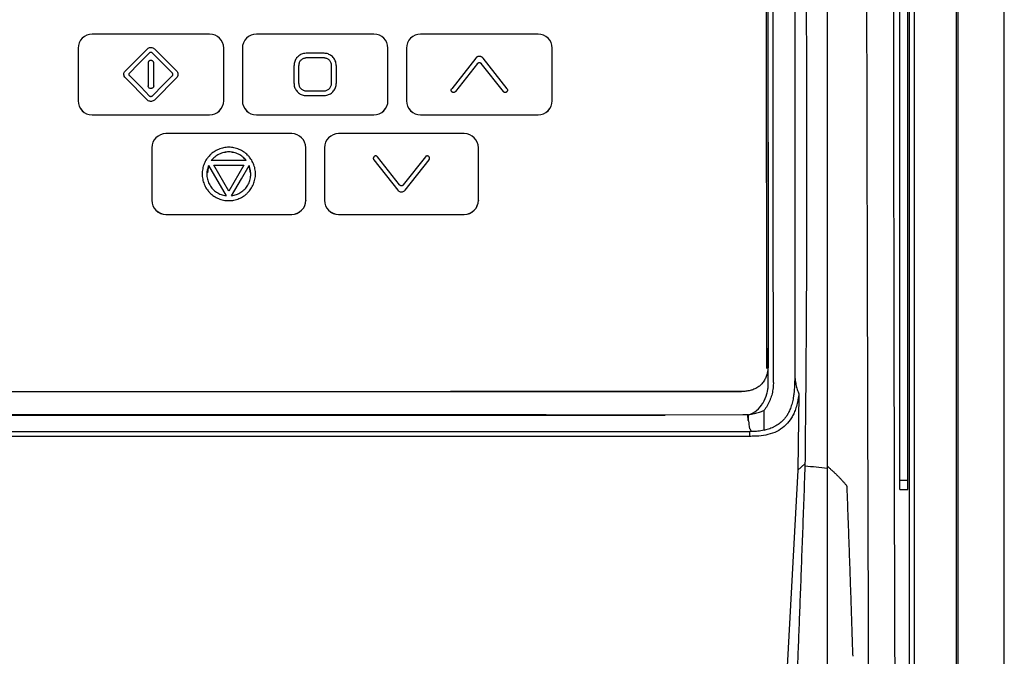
# Model space of a CAD drawing. Header units: millimetres. Extents: x -0.41 to 0.79, y -0.23 to 0.59.
# Tile 23 of 83: x 0.17 to 0.28, y 0.12 to 0.19. Entities that reach past the tile are written whole.
import ezdxf

# ---------------------------------------------------------------- set-up
doc = ezdxf.new("R2010")
doc.units = ezdxf.units.MM

msp = doc.modelspace()

# ---------------------------------------------------------------- linework, layer by layer
at = {"color": 7, "linetype": 'Continuous', "lineweight": 25}
for p, q in [((0.27184, 0.275), (0.27184, 0.01792)), ((0.2768, 0.01796), (0.2768, 0.27496)), ((0.25148, 0.14997), (0.2514, 0.24571)), ((0.25155, 0.24586), (0.25163, 0.15004)), ((0.25446, 0.2463), (0.25446, 0.14962)), ((0.2667, 0.06917), (0.2667, 0.22375)), ((0.2672, 0.22375), (0.2672, 0.06917)), ((0.27171, 0.06911), (0.27171, 0.22382)), ((0.26564, 0.21707), (0.26564, 0.13807)), ((0.26653, 0.13807), (0.26653, 0.21707)), ((0.19209, 0.18559), (0.17957, 0.18559)), ((0.2096, 0.18559), (0.19708, 0.18559)), ((0.2271, 0.18559), (0.21458, 0.18559)), ((0.17807, 0.18409), (0.17807, 0.17849)), ((0.18546, 0.18402), (0.18311, 0.18166)), ((0.18856, 0.18166), (0.1862, 0.18402)), ((0.19359, 0.17849), (0.19359, 0.18409)), ((0.19558, 0.18409), (0.19558, 0.17849)), ((0.2111, 0.17849), (0.2111, 0.18409)), ((0.21308, 0.18409), (0.21308, 0.17849)), ((0.2286, 0.17849), (0.2286, 0.18409)), ((0.1857, 0.18359), (0.1857, 0.18359)), ((0.18596, 0.18359), (0.18596, 0.18359)), ((0.20429, 0.18354), (0.20239, 0.18354)), ((0.20429, 0.18304), (0.20239, 0.18304)), ((0.20429, 0.18304), (0.20239, 0.18304)), ((0.20239, 0.18304), (0.20239, 0.18304)), ((0.20429, 0.18304), (0.20429, 0.18304)), ((0.22045, 0.18302), (0.2179, 0.17977)), ((0.22379, 0.17977), (0.22124, 0.18302)), ((0.18553, 0.18249), (0.18553, 0.18009)), ((0.18613, 0.18009), (0.18613, 0.18249)), ((0.20109, 0.18034), (0.20109, 0.18224)), ((0.20159, 0.18034), (0.20159, 0.18224)), ((0.20509, 0.18034), (0.20509, 0.18224)), ((0.20509, 0.18034), (0.20509, 0.18224)), ((0.20509, 0.18224), (0.20509, 0.18224)), ((0.20559, 0.18224), (0.20559, 0.18034)), ((0.22065, 0.18246), (0.21829, 0.17946)), ((0.22065, 0.18246), (0.21829, 0.17946)), ((0.22065, 0.18246), (0.22065, 0.18246)), ((0.2234, 0.17946), (0.22104, 0.18246)), ((0.2234, 0.17946), (0.22104, 0.18246)), ((0.22104, 0.18246), (0.22104, 0.18246)), ((0.18311, 0.18092), (0.18546, 0.17856)), ((0.18311, 0.18092), (0.18546, 0.17856)), ((0.18311, 0.18092), (0.18311, 0.18092)), ((0.18354, 0.18142), (0.18354, 0.18142)), ((0.1862, 0.17856), (0.18856, 0.18092)), ((0.1862, 0.17856), (0.18856, 0.18092)), ((0.18813, 0.18142), (0.18813, 0.18142)), ((0.18856, 0.18092), (0.18856, 0.18092)), ((0.18553, 0.18009), (0.18553, 0.18009)), ((0.18613, 0.18009), (0.18613, 0.18009)), ((0.20109, 0.18034), (0.20109, 0.18034)), ((0.20239, 0.17954), (0.20429, 0.17954)), ((0.20559, 0.18034), (0.20559, 0.18034)), ((0.17807, 0.17849), (0.17807, 0.17848)), ((0.18546, 0.17856), (0.18546, 0.17856)), ((0.1862, 0.17856), (0.1862, 0.17856)), ((0.19359, 0.17849), (0.19359, 0.17848)), ((0.19558, 0.17849), (0.19558, 0.17848)), ((0.20239, 0.17904), (0.20429, 0.17904)), ((0.20239, 0.17904), (0.20239, 0.17904)), ((0.20239, 0.17904), (0.20429, 0.17904)), ((0.20429, 0.17904), (0.20429, 0.17904)), ((0.2111, 0.17849), (0.2111, 0.17848)), ((0.21308, 0.17849), (0.21308, 0.17848)), ((0.21829, 0.17946), (0.21829, 0.17946)), ((0.2234, 0.17946), (0.2234, 0.17946)), ((0.2286, 0.17849), (0.2286, 0.17848)), ((0.17957, 0.17699), (0.17957, 0.17698)), ((0.17957, 0.17699), (0.19209, 0.17699)), ((0.17957, 0.17698), (0.19209, 0.17698)), ((0.19209, 0.17699), (0.19209, 0.17698)), ((0.19708, 0.17699), (0.19708, 0.17698)), ((0.19708, 0.17699), (0.2096, 0.17699)), ((0.19708, 0.17698), (0.2096, 0.17698)), ((0.2096, 0.17699), (0.2096, 0.17698)), ((0.21458, 0.17699), (0.21458, 0.17698)), ((0.21458, 0.17699), (0.2271, 0.17699)), ((0.21458, 0.17698), (0.2271, 0.17698)), ((0.2271, 0.17699), (0.2271, 0.17698)), ((0.20084, 0.17498), (0.18743, 0.17498)), ((0.21924, 0.17498), (0.20583, 0.17498)), ((0.18593, 0.17348), (0.18593, 0.16788)), ((0.20234, 0.16788), (0.20234, 0.17348)), ((0.20433, 0.17348), (0.20433, 0.16788)), ((0.22074, 0.16788), (0.22074, 0.17348)), ((0.20959, 0.1722), (0.21215, 0.16895)), ((0.20959, 0.1722), (0.21215, 0.16895)), ((0.20959, 0.1722), (0.20959, 0.1722)), ((0.21234, 0.16951), (0.20998, 0.17251)), ((0.21509, 0.17251), (0.21273, 0.16951)), ((0.21293, 0.16895), (0.21548, 0.1722)), ((0.21293, 0.16895), (0.21548, 0.1722)), ((0.21548, 0.1722), (0.21548, 0.1722)), ((0.19197, 0.17159), (0.19187, 0.1708)), ((0.19197, 0.17159), (0.19384, 0.16836)), ((0.19197, 0.17159), (0.19197, 0.17159)), ((0.19197, 0.17159), (0.19384, 0.16836)), ((0.196, 0.1721), (0.19227, 0.1721)), ((0.19254, 0.17161), (0.19574, 0.17161)), ((0.19414, 0.16884), (0.19254, 0.17161)), ((0.19254, 0.17161), (0.19573, 0.17161)), ((0.19574, 0.17161), (0.19414, 0.16884)), ((0.1963, 0.17159), (0.1963, 0.17159)), ((0.19645, 0.17081), (0.1963, 0.17159)), ((0.19129, 0.17068), (0.19129, 0.17068)), ((0.21215, 0.16895), (0.21215, 0.16895)), ((0.21293, 0.16895), (0.21293, 0.16895)), ((0.18593, 0.16788), (0.18593, 0.16787)), ((0.20234, 0.16788), (0.20234, 0.16787)), ((0.20433, 0.16788), (0.20433, 0.16787)), ((0.22074, 0.16788), (0.22074, 0.16787)), ((0.18743, 0.16638), (0.18743, 0.16637)), ((0.18743, 0.16638), (0.20084, 0.16638)), ((0.18743, 0.16637), (0.20084, 0.16637)), ((0.20084, 0.16638), (0.20084, 0.16637)), ((0.20583, 0.16638), (0.20583, 0.16637)), ((0.20583, 0.16638), (0.21924, 0.16638)), ((0.20583, 0.16637), (0.21924, 0.16637)), ((0.21924, 0.16638), (0.21924, 0.16637)), ((0.25163, 0.15004), (0.25163, 0.15049)), ((0.25148, 0.14994), (0.25148, 0.14997)), ((0.25446, 0.14962), (0.25446, 0.14945)), ((0.11682, 0.14751), (0.24878, 0.14751)), ((0.24863, 0.14749), (0.24878, 0.14751)), ((0.25491, 0.14724), (0.25478, 0.13912)), ((0.125, 0.14499), (0.24061, 0.14499)), ((0.24061, 0.14499), (0.24064, 0.14499)), ((0.24894, 0.14502), (0.24064, 0.14499)), ((0.24945, 0.14502), (0.24894, 0.14502)), ((0.24951, 0.14441), (0.24945, 0.14502)), ((0.25117, 0.14547), (0.25117, 0.14336)), ((0.11594, 0.14323), (0.24966, 0.14323)), ((0.24966, 0.14272), (0.24966, 0.14323)), ((0.24966, 0.14272), (0.11593, 0.14272)), ((0.25478, 0.13912), (0.25555, 0.13979)), ((0.25555, 0.13979), (0.25554, 0.13959)), ((0.25478, 0.13912), (0.25223, 0.09119)), ((0.25794, 0.13933), (0.25794, 0.13953)), ((0.26565, 0.13707), (0.26651, 0.13707))]:
    msp.add_line(p, q, dxfattribs=at)
at = {"color": 9, "linetype": 'Continuous', "lineweight": 25}
msp.add_line((0.26564, 0.13807), (0.26653, 0.13807), dxfattribs=at)
at = {"color": 7, "linetype": 'Continuous', "lineweight": 25, "flags": 128}
for points in [[(0.1857, 0.18359), (0.18449, 0.18238), (0.18354, 0.18142)], [(0.1857, 0.18359), (0.18449, 0.18237), (0.18354, 0.18142)], [(0.18813, 0.18142), (0.18692, 0.18264), (0.18596, 0.18359)], [(0.18813, 0.18142), (0.18692, 0.18263), (0.18596, 0.18359)], [(0.18354, 0.18116), (0.18475, 0.17995), (0.1857, 0.17899)], [(0.18596, 0.17899), (0.18718, 0.18021), (0.18813, 0.18116)], [(0.19444, 0.16836), (0.19548, 0.17017), (0.1963, 0.17159)], [(0.19444, 0.16836), (0.19548, 0.17017), (0.1963, 0.17159)]]:
    msp.add_lwpolyline(points, dxfattribs=at)
at = {"color": 7, "linetype": 'Continuous', "lineweight": 25}
for centre, start, end in [((0.17957, 0.18409), 89.9956, 179.9956), ((0.19209, 0.18409), 0.0044, 90.0044), ((0.19708, 0.18409), 89.9956, 179.9956), ((0.2096, 0.18409), 0.0044, 90.0044), ((0.21458, 0.18409), 89.9956, 179.9956), ((0.2271, 0.18409), 0.0044, 90.0044), ((0.17957, 0.17849), 180.0044, 270.0044), ((0.17957, 0.17848), 180.0044, 270.0044), ((0.19209, 0.17849), 269.9956, 359.9956), ((0.19209, 0.17848), 269.9956, 359.9956), ((0.19708, 0.17849), 180.0044, 270.0044), ((0.19708, 0.17848), 180.0044, 270.0044), ((0.2096, 0.17849), 269.9956, 359.9956), ((0.2096, 0.17848), 269.9956, 359.9956), ((0.21458, 0.17849), 180.0044, 270.0044), ((0.21458, 0.17848), 180.0044, 270.0044), ((0.2271, 0.17849), 269.9956, 359.9956), ((0.2271, 0.17848), 269.9956, 359.9956), ((0.18743, 0.17348), 89.9956, 179.9956), ((0.20084, 0.17348), 0.0044, 90.0044), ((0.20583, 0.17348), 89.9956, 179.9956), ((0.21924, 0.17348), 0.0044, 90.0044), ((0.18743, 0.16788), 180.0044, 270.0044), ((0.18743, 0.16787), 180.0044, 270.0044), ((0.20084, 0.16788), 269.9956, 359.9956), ((0.20084, 0.16787), 269.9956, 359.9956), ((0.20583, 0.16788), 180.0044, 270.0044), ((0.20583, 0.16787), 180.0044, 270.0044), ((0.21924, 0.16788), 269.9956, 359.9956), ((0.21924, 0.16787), 269.9956, 359.9956)]:
    msp.add_arc(centre, 0.0015, start, end, dxfattribs=at)
for centre, start_param, end_param in [((0.26565, 0.13807), 1.570796, 3.141593), ((0.26651, 0.13807), 3.141593, 4.712389)]:
    msp.add_ellipse(centre, major_axis=(0, 0.001), ratio=0.017455, start_param=start_param, end_param=end_param, dxfattribs=at)
for points, knots in [([(0.25794, 0.13953), (0.25794, 0.14072), (0.25794, 0.14302), (0.25794, 0.14638), (0.25794, 0.14956), (0.25794, 0.15256), (0.25794, 0.15537), (0.25794, 0.158), (0.25794, 0.16044), (0.25794, 0.1627), (0.25794, 0.16478), (0.25794, 0.16668), (0.25794, 0.16839), (0.25794, 0.17468), (0.25794, 0.1854), (0.25795, 0.1971), (0.25796, 0.20514), (0.25796, 0.20981), (0.25797, 0.21471), (0.25798, 0.21983), (0.25799, 0.22517), (0.258, 0.23074), (0.25801, 0.23652), (0.25802, 0.24254), (0.25803, 0.24877), (0.25805, 0.25523), (0.25806, 0.2596), (0.25806, 0.26183)], [0, 0, 0, 0, 0.028991, 0.056479, 0.082466, 0.10695, 0.129933, 0.151415, 0.171395, 0.189873, 0.20685, 0.222327, 0.236302, 0.248776, 0.376607, 0.499202, 0.535561, 0.573752, 0.613777, 0.655635, 0.699326, 0.744852, 0.792211, 0.841405, 0.892434, 0.945299, 1, 1, 1, 1]), ([(0.25219, 0.14845), (0.25221, 0.1489), (0.25219, 0.14934), (0.25218, 0.15023), (0.25218, 0.15067), (0.25218, 0.152), (0.25218, 0.15289), (0.25218, 0.15555), (0.25218, 0.15732), (0.25217, 0.16265), (0.25217, 0.1662), (0.25216, 0.17685), (0.25215, 0.18395), (0.25213, 0.20524), (0.25212, 0.21943), (0.25211, 0.23539), (0.2521, 0.23716), (0.2521, 0.23982), (0.2521, 0.2407), (0.2521, 0.24247), (0.2521, 0.24336), (0.25209, 0.24469), (0.25209, 0.24513), (0.25209, 0.2458), (0.2521, 0.24602), (0.25207, 0.24646), (0.25204, 0.24667), (0.2519, 0.2471), (0.25181, 0.2473), (0.25159, 0.24768), (0.25146, 0.24786), (0.25101, 0.24834), (0.25064, 0.2486), (0.25004, 0.24885), (0.24983, 0.24891), (0.2494, 0.24898), (0.24918, 0.24899), (0.24853, 0.24903), (0.24809, 0.24906), (0.24679, 0.24915), (0.24592, 0.24921), (0.2433, 0.24938), (0.24156, 0.24949), (0.23806, 0.2497), (0.23631, 0.24979), (0.23104, 0.25008), (0.22752, 0.25024), (0.21695, 0.25069), (0.20987, 0.25092), (0.19568, 0.25122), (0.18856, 0.25129), (0.17435, 0.25127), (0.16724, 0.25118), (0.15305, 0.25084), (0.14598, 0.2506), (0.13541, 0.25012), (0.1319, 0.24994), (0.12664, 0.24965), (0.1249, 0.24954), (0.1214, 0.24932), (0.11966, 0.2492), (0.11748, 0.24906), (0.11705, 0.24903), (0.1164, 0.24899), (0.11618, 0.24898), (0.11575, 0.2489), (0.11555, 0.24884), (0.11514, 0.24867), (0.11495, 0.24857), (0.1146, 0.24832), (0.11443, 0.24817), (0.11413, 0.24784), (0.11401, 0.24766), (0.11379, 0.24728), (0.1137, 0.24708), (0.11357, 0.24666), (0.11352, 0.24644), (0.1135, 0.24611), (0.1135, 0.24599), (0.1135, 0.24577), (0.1135, 0.24566), (0.1135, 0.2451), (0.1135, 0.24466), (0.1135, 0.24332), (0.1135, 0.24243), (0.11349, 0.23798), (0.11349, 0.23441), (0.11347, 0.21659), (0.11346, 0.20231), (0.11344, 0.1809), (0.11343, 0.17376), (0.11342, 0.16305), (0.11342, 0.15948), (0.11341, 0.15413), (0.11341, 0.15235), (0.11341, 0.15012), (0.11341, 0.14967), (0.11341, 0.149), (0.11341, 0.14878), (0.11341, 0.14833), (0.11342, 0.14811), (0.11347, 0.14767), (0.11351, 0.14745), (0.11361, 0.14703), (0.11368, 0.14681), (0.11393, 0.1462), (0.11414, 0.14582), (0.11442, 0.14547)], [0, 0, 0, 0, 0.003906, 0.003906, 0.007812, 0.007812, 0.015625, 0.015625, 0.03125, 0.03125, 0.0625, 0.0625, 0.125, 0.125, 0.25, 0.25, 0.265625, 0.265625, 0.273437, 0.273437, 0.28125, 0.28125, 0.285156, 0.285156, 0.287109, 0.287109, 0.289062, 0.289062, 0.291016, 0.291016, 0.292969, 0.292969, 0.296875, 0.296875, 0.298828, 0.298828, 0.300781, 0.300781, 0.304687, 0.304687, 0.3125, 0.3125, 0.328125, 0.328125, 0.34375, 0.34375, 0.375, 0.375, 0.4375, 0.4375, 0.5, 0.5, 0.5625, 0.5625, 0.625, 0.625, 0.65625, 0.65625, 0.671875, 0.671875, 0.6875, 0.6875, 0.691406, 0.691406, 0.693359, 0.693359, 0.695312, 0.695312, 0.697266, 0.697266, 0.699219, 0.699219, 0.701172, 0.701172, 0.703125, 0.703125, 0.705078, 0.705078, 0.706055, 0.706055, 0.707031, 0.707031, 0.710937, 0.710937, 0.71875, 0.71875, 0.75, 0.75, 0.875, 0.875, 0.9375, 0.9375, 0.96875, 0.96875, 0.984375, 0.984375, 0.988281, 0.988281, 0.990234, 0.990234, 0.992187, 0.992187, 0.994141, 0.994141, 0.996094, 0.996094, 1, 1, 1, 1]), ([(0.25475, 0.24671), (0.25478, 0.24556), (0.25484, 0.24328), (0.25492, 0.23986), (0.255, 0.23643), (0.25508, 0.233), (0.25515, 0.22957), (0.25522, 0.22613), (0.25528, 0.2227), (0.25534, 0.21926), (0.2554, 0.21582), (0.25545, 0.21238), (0.25549, 0.20894), (0.25554, 0.2055), (0.25557, 0.20205), (0.25561, 0.19861), (0.25564, 0.19516), (0.25566, 0.19171), (0.25568, 0.18826), (0.2557, 0.1848), (0.25572, 0.18135), (0.25572, 0.17789), (0.25573, 0.17444), (0.25573, 0.17098), (0.25573, 0.16752), (0.25572, 0.16406), (0.25571, 0.16059), (0.25569, 0.15713), (0.25567, 0.15367), (0.25565, 0.1502), (0.25562, 0.14673), (0.25558, 0.14326), (0.25556, 0.14095), (0.25555, 0.13979)], [0, 0, 0, 0, 0.032072, 0.064155, 0.09625, 0.128358, 0.160477, 0.192608, 0.224751, 0.256906, 0.289073, 0.321253, 0.353446, 0.38565, 0.417868, 0.450098, 0.48234, 0.514596, 0.546864, 0.579145, 0.611439, 0.643746, 0.676066, 0.708399, 0.740746, 0.773106, 0.805479, 0.837865, 0.870265, 0.902678, 0.935105, 0.967546, 1, 1, 1, 1]), ([(0.26249, 0.08121), (0.26248, 0.08312), (0.26245, 0.08826), (0.26242, 0.09669), (0.26238, 0.10651), (0.26234, 0.11638), (0.26231, 0.12627), (0.26228, 0.1362), (0.26225, 0.14616), (0.26222, 0.15852), (0.26218, 0.1733), (0.26215, 0.19052), (0.26213, 0.2078), (0.26213, 0.21933), (0.26212, 0.2251)], [0, 0, 0, 0, 0.040603, 0.109709, 0.178899, 0.248116, 0.317195, 0.386301, 0.45549, 0.524707, 0.643179, 0.761791, 0.880824, 1, 1, 1, 1]), ([(0.26498, 0.22268), (0.26497, 0.21165), (0.26497, 0.20061), (0.26499, 0.1752), (0.26501, 0.16084), (0.26507, 0.13227), (0.26511, 0.11806), (0.26521, 0.09257), (0.26525, 0.08123), (0.26531, 0.07001)], [3.1092412, 3.1092412, 3.1092412, 3.1092412, 3.1759593, 3.1759593, 3.2629391, 3.2629391, 3.3499188, 3.3499188, 3.4204698, 3.4204698, 3.4204698, 3.4204698]), ([(0.18546, 0.18402), (0.1855, 0.18406), (0.18555, 0.18409), (0.18566, 0.18414), (0.18572, 0.18416), (0.18583, 0.18417), (0.18589, 0.18417), (0.18601, 0.18414), (0.18606, 0.18412), (0.18611, 0.18409), (0.18615, 0.18407), (0.18618, 0.18404), (0.1862, 0.18402)], [0, 0, 0, 0, 0.21442, 0.21442, 0.428829, 0.428829, 0.643409, 0.643409, 0.858375, 0.858375, 0.858375, 1, 1, 1, 1]), ([(0.18613, 0.18249), (0.18613, 0.1825), (0.18613, 0.18252), (0.18613, 0.18256), (0.18611, 0.18261), (0.18608, 0.18266), (0.18605, 0.1827), (0.186, 0.18274), (0.18595, 0.18277), (0.18589, 0.18279), (0.18583, 0.18279), (0.18577, 0.18279), (0.18572, 0.18277), (0.18567, 0.18274), (0.18562, 0.18271), (0.18558, 0.18266), (0.18555, 0.18261), (0.18554, 0.18256), (0.18553, 0.18252), (0.18553, 0.1825), (0.18553, 0.18249)], [0, 0, 0, 0, 0.031161, 0.062568, 0.124972, 0.187541, 0.249925, 0.312474, 0.374906, 0.437354, 0.499887, 0.562273, 0.624844, 0.687239, 0.749751, 0.812228, 0.874643, 0.937209, 0.968573, 1, 1, 1, 1]), ([(0.18596, 0.18359), (0.18596, 0.1836), (0.18594, 0.18361), (0.18589, 0.18363), (0.18583, 0.18365), (0.18577, 0.18363), (0.18573, 0.18361), (0.18571, 0.1836), (0.1857, 0.18359)], [0, 0, 0, 0, 0.125255, 0.250474, 0.499626, 0.748724, 0.874198, 1, 1, 1, 1]), ([(0.18596, 0.18359), (0.18596, 0.1836), (0.18594, 0.18361), (0.18589, 0.18363), (0.18583, 0.18365), (0.18577, 0.18363), (0.18573, 0.18361), (0.18571, 0.1836), (0.1857, 0.18359)], [0, 0, 0, 0, 0.125255, 0.250474, 0.499626, 0.748724, 0.874198, 1, 1, 1, 1]), ([(0.20239, 0.18354), (0.20229, 0.18354), (0.2022, 0.18353), (0.2021, 0.18351), (0.20196, 0.18348), (0.20182, 0.18342), (0.20158, 0.18327), (0.20146, 0.18317), (0.20128, 0.18294), (0.20121, 0.18281), (0.20111, 0.18253), (0.20109, 0.18239), (0.20109, 0.18224)], [0, 0, 0, 0, 0.139712, 0.139712, 0.139712, 0.354596, 0.354596, 0.569663, 0.569663, 0.784835, 0.784835, 1, 1, 1, 1]), ([(0.20239, 0.18304), (0.20236, 0.18304), (0.20231, 0.18304), (0.20221, 0.18302), (0.20208, 0.18298), (0.20194, 0.18291), (0.20182, 0.18281), (0.20172, 0.18269), (0.20164, 0.18255), (0.20161, 0.18242), (0.20159, 0.18232), (0.20159, 0.18227), (0.20159, 0.18224)], [0, 0, 0, 0, 0.062404, 0.124884, 0.249973, 0.374692, 0.499649, 0.624221, 0.749271, 0.874286, 0.937359, 1, 1, 1, 1]), ([(0.20239, 0.18304), (0.20236, 0.18304), (0.20231, 0.18304), (0.20221, 0.18302), (0.20208, 0.18298), (0.20194, 0.18291), (0.20182, 0.18281), (0.20172, 0.18269), (0.20164, 0.18255), (0.20161, 0.18242), (0.20159, 0.18232), (0.20159, 0.18227), (0.20159, 0.18224)], [0, 0, 0, 0, 0.062404, 0.124884, 0.249973, 0.374692, 0.499649, 0.624221, 0.749271, 0.874286, 0.937359, 1, 1, 1, 1]), ([(0.20559, 0.18224), (0.20559, 0.18234), (0.20558, 0.18243), (0.20556, 0.18253), (0.20552, 0.18267), (0.20547, 0.18281), (0.20531, 0.18305), (0.20521, 0.18317), (0.20499, 0.18335), (0.20485, 0.18342), (0.20458, 0.18352), (0.20443, 0.18354), (0.20429, 0.18354)], [0, 0, 0, 0, 0.140885, 0.140885, 0.140885, 0.355818, 0.355818, 0.570587, 0.570587, 0.785292, 0.785292, 1, 1, 1, 1]), ([(0.20509, 0.18224), (0.20509, 0.18227), (0.20509, 0.18232), (0.20507, 0.18242), (0.20503, 0.18255), (0.20496, 0.18269), (0.20486, 0.18281), (0.20474, 0.18291), (0.2046, 0.18298), (0.20447, 0.18302), (0.20437, 0.18304), (0.20431, 0.18304), (0.20429, 0.18304)], [0, 0, 0, 0, 0.062403, 0.124885, 0.249972, 0.374722, 0.499651, 0.624211, 0.749273, 0.874273, 0.937354, 1, 1, 1, 1]), ([(0.20509, 0.18224), (0.20509, 0.18227), (0.20509, 0.18232), (0.20507, 0.18242), (0.20503, 0.18255), (0.20496, 0.18269), (0.20486, 0.18281), (0.20474, 0.18291), (0.2046, 0.18298), (0.20447, 0.18302), (0.20437, 0.18304), (0.20431, 0.18304), (0.20429, 0.18304)], [0, 0, 0, 0, 0.062403, 0.124885, 0.249972, 0.374722, 0.499651, 0.624211, 0.749273, 0.874273, 0.937354, 1, 1, 1, 1]), ([(0.22124, 0.18302), (0.22122, 0.18304), (0.2212, 0.18307), (0.22116, 0.1831), (0.22111, 0.18314), (0.22106, 0.18316), (0.22101, 0.18319), (0.22095, 0.1832), (0.2209, 0.18321), (0.22084, 0.18321), (0.22079, 0.18321), (0.22073, 0.1832), (0.22068, 0.18319), (0.22062, 0.18316), (0.22057, 0.18314), (0.22053, 0.1831), (0.22049, 0.18307), (0.22046, 0.18304), (0.22045, 0.18302)], [0, 0, 0, 0, 0.062399, 0.124996, 0.187386, 0.249795, 0.312392, 0.374775, 0.437193, 0.499789, 0.562165, 0.62459, 0.687186, 0.749554, 0.811984, 0.874578, 0.937253, 1, 1, 1, 1]), ([(0.18311, 0.18092), (0.18307, 0.18096), (0.18303, 0.18101), (0.18298, 0.18112), (0.18296, 0.18117), (0.18295, 0.18129), (0.18295, 0.18135), (0.18298, 0.18147), (0.183, 0.18152), (0.18303, 0.18157), (0.18306, 0.1816), (0.18308, 0.18163), (0.18311, 0.18166)], [0, 0, 0, 0, 0.215521, 0.215521, 0.431057, 0.431057, 0.646368, 0.646368, 0.861217, 0.861217, 0.861217, 1, 1, 1, 1]), ([(0.18856, 0.18166), (0.1886, 0.18162), (0.18864, 0.18157), (0.18869, 0.18146), (0.1887, 0.18141), (0.18872, 0.18129), (0.18871, 0.18123), (0.18869, 0.18111), (0.18866, 0.18106), (0.18863, 0.18101), (0.18861, 0.18098), (0.18859, 0.18095), (0.18856, 0.18092)], [0, 0, 0, 0, 0.215391, 0.215391, 0.430789, 0.430789, 0.646076, 0.646076, 0.86106, 0.86106, 0.86106, 1, 1, 1, 1]), ([(0.22065, 0.18246), (0.22065, 0.18247), (0.22066, 0.18248), (0.22069, 0.18251), (0.22072, 0.18253), (0.22076, 0.18254), (0.22079, 0.18255), (0.22081, 0.18256), (0.22085, 0.18256), (0.22089, 0.18256), (0.22093, 0.18254), (0.22095, 0.18253), (0.22098, 0.18252), (0.221, 0.1825), (0.22102, 0.18248), (0.22103, 0.18247), (0.22104, 0.18246)], [0, 0, 0, 0, 0.062425, 0.125048, 0.249694, 0.312316, 0.374734, 0.437164, 0.499787, 0.624431, 0.687054, 0.749463, 0.811905, 0.874529, 0.937225, 1, 1, 1, 1]), ([(0.22065, 0.18246), (0.22065, 0.18247), (0.22066, 0.18248), (0.22069, 0.18251), (0.22072, 0.18253), (0.22076, 0.18254), (0.22079, 0.18255), (0.22081, 0.18256), (0.22085, 0.18256), (0.22089, 0.18256), (0.22093, 0.18254), (0.22095, 0.18253), (0.22098, 0.18252), (0.221, 0.1825), (0.22102, 0.18248), (0.22103, 0.18247), (0.22104, 0.18246)], [0, 0, 0, 0, 0.062425, 0.125048, 0.249694, 0.312316, 0.374734, 0.437164, 0.499787, 0.624431, 0.687054, 0.749463, 0.811905, 0.874529, 0.937225, 1, 1, 1, 1]), ([(0.18311, 0.18092), (0.18306, 0.18098), (0.18298, 0.18107), (0.18297, 0.18119), (0.18297, 0.18123)], [0, 0, 0, 0, 0.653016, 1, 1, 1, 1]), ([(0.18354, 0.18142), (0.18353, 0.18141), (0.18351, 0.18139), (0.18349, 0.18135), (0.18348, 0.18129), (0.18349, 0.18123), (0.18351, 0.18119), (0.18353, 0.18117), (0.18354, 0.18116)], [0, 0, 0, 0, 0.12519, 0.250471, 0.499619, 0.748728, 0.87423, 1, 1, 1, 1]), ([(0.18354, 0.18142), (0.18352, 0.1814), (0.18349, 0.18137), (0.18349, 0.18133), (0.18349, 0.18131)], [0, 0, 0, 0, 0.653748, 1, 1, 1, 1]), ([(0.18813, 0.18116), (0.18814, 0.18117), (0.18816, 0.18119), (0.18818, 0.18123), (0.18819, 0.18129), (0.18818, 0.18135), (0.18816, 0.18139), (0.18814, 0.18141), (0.18813, 0.18142)], [0, 0, 0, 0, 0.125137, 0.25047, 0.499628, 0.748732, 0.87426, 1, 1, 1, 1]), ([(0.18818, 0.18127), (0.18818, 0.18128), (0.18819, 0.18132), (0.18817, 0.18137), (0.18814, 0.18141), (0.18813, 0.18142)], [0, 0, 0, 0, 0.2309082, 0.6165087, 1, 1, 1, 1]), ([(0.1887, 0.18135), (0.1887, 0.18131), (0.18872, 0.18122), (0.18867, 0.18106), (0.1886, 0.18097), (0.18856, 0.18092)], [0, 0, 0, 0, 0.229306, 0.613954, 1, 1, 1, 1]), ([(0.18613, 0.18009), (0.18613, 0.18006), (0.18613, 0.18002), (0.18611, 0.17996), (0.18609, 0.17993), (0.18605, 0.17988), (0.18602, 0.17985), (0.18596, 0.17982), (0.18593, 0.1798), (0.18587, 0.17979), (0.18583, 0.17979), (0.18577, 0.1798), (0.18573, 0.1798), (0.18567, 0.17983), (0.18564, 0.17985), (0.1856, 0.1799), (0.18558, 0.17993), (0.18555, 0.17999), (0.18554, 0.18002), (0.18553, 0.18006), (0.18553, 0.18007), (0.18553, 0.18008), (0.18553, 0.18009)], [0, 0, 0, 0, 0.1073, 0.1073, 0.214608, 0.214608, 0.321796, 0.321796, 0.428913, 0.428913, 0.536092, 0.536092, 0.64344, 0.64344, 0.750989, 0.750989, 0.858685, 0.858685, 0.966403, 0.966403, 0.966403, 1, 1, 1, 1]), ([(0.18613, 0.18009), (0.18613, 0.18006), (0.18613, 0.18002), (0.18611, 0.17996), (0.18609, 0.17993), (0.18605, 0.17988), (0.18602, 0.17985), (0.18596, 0.17982), (0.18593, 0.1798), (0.18587, 0.17979), (0.18583, 0.17979), (0.18577, 0.1798), (0.18573, 0.1798), (0.18567, 0.17983), (0.18564, 0.17985), (0.1856, 0.1799), (0.18558, 0.17993), (0.18555, 0.17999), (0.18554, 0.18002), (0.18553, 0.18006), (0.18553, 0.18007), (0.18553, 0.18008), (0.18553, 0.18009)], [0, 0, 0, 0, 0.1073, 0.1073, 0.214608, 0.214608, 0.321796, 0.321796, 0.428913, 0.428913, 0.536092, 0.536092, 0.64344, 0.64344, 0.750989, 0.750989, 0.858685, 0.858685, 0.966403, 0.966403, 0.966403, 1, 1, 1, 1]), ([(0.20109, 0.18034), (0.20109, 0.18024), (0.2011, 0.18015), (0.20112, 0.18005), (0.20115, 0.17991), (0.20121, 0.17977), (0.20136, 0.17953), (0.20146, 0.17942), (0.20169, 0.17923), (0.20182, 0.17916), (0.20209, 0.17907), (0.20224, 0.17904), (0.20239, 0.17904)], [0, 0, 0, 0, 0.140861, 0.140861, 0.140861, 0.355867, 0.355867, 0.570653, 0.570653, 0.785323, 0.785323, 1, 1, 1, 1]), ([(0.20109, 0.18034), (0.20109, 0.18024), (0.2011, 0.18015), (0.20112, 0.18005), (0.20115, 0.17991), (0.20121, 0.17977), (0.20136, 0.17953), (0.20146, 0.17942), (0.20169, 0.17923), (0.20182, 0.17916), (0.20209, 0.17907), (0.20224, 0.17904), (0.20239, 0.17904)], [0, 0, 0, 0, 0.140861, 0.140861, 0.140861, 0.355867, 0.355867, 0.570653, 0.570653, 0.785323, 0.785323, 1, 1, 1, 1]), ([(0.20159, 0.18034), (0.20159, 0.18031), (0.20159, 0.18026), (0.20161, 0.18016), (0.20164, 0.18003), (0.20172, 0.17989), (0.20182, 0.17977), (0.20194, 0.17967), (0.20208, 0.1796), (0.2022, 0.17956), (0.20231, 0.17954), (0.20236, 0.17954), (0.20239, 0.17954)], [0, 0, 0, 0, 0.062403, 0.124885, 0.249973, 0.374722, 0.499652, 0.624211, 0.749274, 0.874271, 0.937354, 1, 1, 1, 1]), ([(0.20429, 0.17904), (0.20438, 0.17904), (0.20448, 0.17905), (0.20457, 0.17907), (0.20471, 0.1791), (0.20485, 0.17916), (0.2051, 0.17931), (0.20521, 0.17941), (0.20539, 0.17964), (0.20547, 0.17977), (0.20556, 0.18005), (0.20559, 0.18019), (0.20559, 0.18034)], [0, 0, 0, 0, 0.139494, 0.139494, 0.139494, 0.354441, 0.354441, 0.569584, 0.569584, 0.784794, 0.784794, 1, 1, 1, 1]), ([(0.20429, 0.17904), (0.20438, 0.17904), (0.20448, 0.17905), (0.20457, 0.17907), (0.20471, 0.1791), (0.20485, 0.17916), (0.2051, 0.17931), (0.20521, 0.17941), (0.20539, 0.17964), (0.20547, 0.17977), (0.20556, 0.18005), (0.20559, 0.1802), (0.20559, 0.18034)], [0, 0, 0, 0, 0.139494, 0.139494, 0.139494, 0.354441, 0.354441, 0.569584, 0.569584, 0.784794, 0.784794, 1, 1, 1, 1]), ([(0.20429, 0.17954), (0.20431, 0.17954), (0.20437, 0.17954), (0.20447, 0.17956), (0.2046, 0.1796), (0.20473, 0.17967), (0.20486, 0.17977), (0.20496, 0.17989), (0.20503, 0.18003), (0.20507, 0.18016), (0.20509, 0.18026), (0.20509, 0.18031), (0.20509, 0.18034)], [0, 0, 0, 0, 0.062404, 0.124884, 0.249973, 0.374692, 0.49965, 0.624222, 0.749272, 0.874286, 0.937359, 1, 1, 1, 1]), ([(0.21829, 0.17946), (0.21827, 0.17944), (0.21825, 0.17942), (0.2182, 0.17939), (0.21818, 0.17938), (0.21812, 0.17937), (0.21809, 0.17937), (0.21804, 0.17937), (0.21801, 0.17938), (0.21796, 0.1794), (0.21794, 0.17942), (0.2179, 0.17946), (0.21788, 0.17948), (0.21785, 0.17953), (0.21785, 0.17956), (0.21784, 0.17962), (0.21784, 0.17965), (0.21785, 0.1797), (0.21787, 0.17973), (0.21788, 0.17975), (0.21789, 0.17976), (0.21789, 0.17977), (0.2179, 0.17977)], [0, 0, 0, 0, 0.107641, 0.107641, 0.215288, 0.215288, 0.322854, 0.322854, 0.430251, 0.430251, 0.537487, 0.537487, 0.644647, 0.644647, 0.751843, 0.751843, 0.859171, 0.859171, 0.966671, 0.966671, 0.966671, 1, 1, 1, 1]), ([(0.21829, 0.17946), (0.21827, 0.17944), (0.21822, 0.17939), (0.21812, 0.17936), (0.21802, 0.17937), (0.21793, 0.17942), (0.21787, 0.17949), (0.21784, 0.17956), (0.21784, 0.17959), (0.21784, 0.17959)], [0, 0, 0, 0, 0.1653003, 0.3307348, 0.4963032, 0.6619488, 0.8275691, 0.993058, 1, 1, 1, 1]), ([(0.22379, 0.17977), (0.22381, 0.17975), (0.22382, 0.17973), (0.22384, 0.17967), (0.22384, 0.17964), (0.22384, 0.17959), (0.22384, 0.17956), (0.22382, 0.17951), (0.2238, 0.17948), (0.22377, 0.17944), (0.22375, 0.17942), (0.2237, 0.17939), (0.22367, 0.17938), (0.22362, 0.17937), (0.22359, 0.17937), (0.22353, 0.17937), (0.22351, 0.17938), (0.22346, 0.17941), (0.22343, 0.17942), (0.22341, 0.17944), (0.22341, 0.17945), (0.2234, 0.17946), (0.2234, 0.17946)], [0, 0, 0, 0, 0.107163, 0.107163, 0.214317, 0.214317, 0.3216, 0.3216, 0.429117, 0.429117, 0.536825, 0.536825, 0.644597, 0.644597, 0.752274, 0.752274, 0.859743, 0.859743, 0.966982, 0.966982, 0.966982, 1, 1, 1, 1]), ([(0.22384, 0.17964), (0.22384, 0.17962), (0.22385, 0.17957), (0.22381, 0.17949), (0.22375, 0.17942), (0.22366, 0.17937), (0.22356, 0.17936), (0.22347, 0.17939), (0.22342, 0.17944), (0.2234, 0.17946)], [0, 0, 0, 0, 0.085734, 0.238027, 0.390248, 0.542464, 0.694728, 0.847096, 1, 1, 1, 1]), ([(0.1862, 0.17856), (0.18616, 0.17852), (0.18611, 0.17849), (0.18601, 0.17844), (0.18595, 0.17842), (0.18583, 0.17841), (0.18577, 0.17841), (0.18566, 0.17844), (0.1856, 0.17846), (0.18555, 0.17849), (0.18552, 0.17851), (0.18549, 0.17854), (0.18546, 0.17856)], [0, 0, 0, 0, 0.214417, 0.214417, 0.428825, 0.428825, 0.643382, 0.643382, 0.858316, 0.858316, 0.858316, 1, 1, 1, 1]), ([(0.1862, 0.17856), (0.18616, 0.17852), (0.18611, 0.17849), (0.18601, 0.17844), (0.18595, 0.17842), (0.18583, 0.17841), (0.18577, 0.17841), (0.18566, 0.17844), (0.1856, 0.17846), (0.18555, 0.17849), (0.18552, 0.17851), (0.18549, 0.17854), (0.18546, 0.17856)], [0, 0, 0, 0, 0.214417, 0.214417, 0.428825, 0.428825, 0.643382, 0.643382, 0.858316, 0.858316, 0.858316, 1, 1, 1, 1]), ([(0.1857, 0.17899), (0.18571, 0.17899), (0.18573, 0.17897), (0.18577, 0.17895), (0.18583, 0.17893), (0.18589, 0.17895), (0.18594, 0.17897), (0.18596, 0.17899), (0.18596, 0.17899)], [0, 0, 0, 0, 0.125197, 0.250472, 0.49963, 0.748731, 0.874289, 1, 1, 1, 1]), ([(0.19698, 0.17068), (0.19698, 0.17078), (0.19697, 0.17096), (0.19693, 0.17124), (0.19686, 0.17151), (0.19676, 0.17177), (0.19665, 0.17203), (0.1965, 0.17227), (0.19634, 0.17249), (0.19615, 0.1727), (0.19594, 0.17288), (0.19572, 0.17305), (0.19548, 0.17319), (0.19523, 0.17331), (0.19496, 0.1734), (0.19469, 0.17347), (0.19442, 0.17352), (0.19414, 0.17353), (0.19386, 0.17352), (0.19359, 0.17347), (0.19322, 0.17338), (0.19288, 0.17324), (0.19256, 0.17305), (0.19233, 0.17289), (0.19212, 0.1727), (0.19194, 0.17249), (0.19177, 0.17226), (0.19158, 0.17194), (0.19144, 0.1716), (0.19135, 0.17124), (0.1913, 0.17096), (0.19129, 0.17078), (0.19129, 0.17068)], [0, 0, 0, 0, 0.0157409, 0.0314253, 0.0470727, 0.0626936, 0.0782935, 0.0938763, 0.1094485, 0.1250228, 0.1406093, 0.1562135, 0.1718368, 0.1874713, 0.2031048, 0.2187249, 0.2343239, 0.2499037, 0.2654731, 0.2810453, 0.2966309, 0.327858, 0.3435043, 0.3591821, 0.3749089, 0.3906355, 0.4063133, 0.4219602, 0.4531921, 0.4687833, 0.4843635, 0.4999442, 0.4999442, 0.4999442, 0.4999442]), ([(0.196, 0.1721), (0.19589, 0.17225), (0.19577, 0.17238), (0.19549, 0.1726), (0.19534, 0.1727), (0.19502, 0.17286), (0.19485, 0.17292), (0.1945, 0.17301), (0.19432, 0.17303), (0.19396, 0.17303), (0.19378, 0.17301), (0.19343, 0.17292), (0.19326, 0.17286), (0.19294, 0.1727), (0.19279, 0.1726), (0.19251, 0.17238), (0.19238, 0.17225), (0.19227, 0.1721)], [0, 0, 0, 0, 0.125, 0.125, 0.25, 0.25, 0.375, 0.375, 0.5, 0.5, 0.625, 0.625, 0.75, 0.75, 0.875, 0.875, 1, 1, 1, 1]), ([(0.196, 0.1721), (0.19589, 0.17225), (0.19577, 0.17238), (0.19549, 0.1726), (0.19534, 0.1727), (0.19502, 0.17286), (0.19485, 0.17292), (0.1945, 0.173), (0.19432, 0.17303), (0.19396, 0.17303), (0.19378, 0.173), (0.19343, 0.17292), (0.19326, 0.17286), (0.19294, 0.1727), (0.19279, 0.1726), (0.19251, 0.17238), (0.19238, 0.17225), (0.19227, 0.1721)], [0, 0, 0, 0, 0.125, 0.125, 0.25, 0.25, 0.375, 0.375, 0.5, 0.5, 0.625, 0.625, 0.75, 0.75, 0.875, 0.875, 1, 1, 1, 1]), ([(0.20998, 0.17251), (0.20998, 0.17251), (0.20998, 0.17251), (0.20997, 0.17252), (0.20996, 0.17254), (0.20994, 0.17255), (0.20993, 0.17256), (0.20991, 0.17257), (0.20989, 0.17259), (0.20986, 0.1726), (0.20982, 0.1726), (0.20979, 0.17261), (0.20976, 0.1726), (0.20972, 0.1726), (0.20968, 0.17258), (0.20965, 0.17256), (0.20963, 0.17255), (0.20961, 0.17253), (0.20959, 0.1725), (0.20957, 0.17248), (0.20956, 0.17245), (0.20955, 0.17242), (0.20954, 0.17239), (0.20954, 0.17235), (0.20954, 0.17232), (0.20955, 0.17229), (0.20955, 0.17227), (0.20956, 0.17225), (0.20956, 0.17225), (0.20957, 0.17223), (0.20958, 0.17221), (0.20959, 0.1722)], [0, 0, 0, 0, 0.003891, 0.015584, 0.050785, 0.081315, 0.087566, 0.124957, 0.160707, 0.187538, 0.249863, 0.285643, 0.312422, 0.374801, 0.437185, 0.468429, 0.515394, 0.538776, 0.585662, 0.636491, 0.65986, 0.702895, 0.753663, 0.792715, 0.843578, 0.86305, 0.909945, 0.925608, 0.933435, 0.937346, 1, 1, 1, 1]), ([(0.20954, 0.17238), (0.20954, 0.17235), (0.20954, 0.17228), (0.20957, 0.17223), (0.20959, 0.1722)], [0, 0, 0, 0, 0.489331, 1, 1, 1, 1]), ([(0.21548, 0.1722), (0.21549, 0.1722), (0.21549, 0.17221), (0.2155, 0.17222), (0.21551, 0.17223), (0.21552, 0.17226), (0.21553, 0.17228), (0.21554, 0.17231), (0.21554, 0.17234), (0.21554, 0.17237), (0.21553, 0.1724), (0.21553, 0.17244), (0.21551, 0.17247), (0.2155, 0.1725), (0.21548, 0.17252), (0.21546, 0.17254), (0.21544, 0.17255), (0.21542, 0.17257), (0.2154, 0.17258), (0.21538, 0.17259), (0.21535, 0.1726), (0.21531, 0.17261), (0.21528, 0.17261), (0.21526, 0.1726), (0.21523, 0.1726), (0.2152, 0.17259), (0.21518, 0.17258), (0.21515, 0.17256), (0.21514, 0.17256), (0.21513, 0.17255), (0.21513, 0.17255), (0.21511, 0.17254), (0.2151, 0.17252), (0.21509, 0.17251)], [0, 0, 0, 0, 0.00389, 0.015582, 0.050779, 0.085995, 0.109379, 0.156254, 0.207083, 0.226548, 0.26956, 0.324245, 0.363288, 0.410246, 0.433623, 0.476594, 0.500087, 0.531318, 0.562486, 0.598252, 0.625066, 0.6874, 0.723172, 0.749917, 0.785567, 0.812406, 0.874753, 0.89038, 0.925613, 0.929527, 0.93344, 0.937351, 1, 1, 1, 1]), ([(0.21548, 0.1722), (0.2155, 0.17223), (0.21554, 0.17228), (0.21554, 0.17235), (0.21554, 0.17238)], [0, 0, 0, 0, 0.510205, 1, 1, 1, 1]), ([(0.19197, 0.17159), (0.1919, 0.17142), (0.19186, 0.17125), (0.1918, 0.17089), (0.19179, 0.17071), (0.19181, 0.17035), (0.19184, 0.17018), (0.19195, 0.16983), (0.19202, 0.16967), (0.19219, 0.16936), (0.1923, 0.16921), (0.19255, 0.16895), (0.19269, 0.16884), (0.19299, 0.16864), (0.19315, 0.16855), (0.19348, 0.16843), (0.19366, 0.16838), (0.19384, 0.16836)], [0, 0, 0, 0, 0.125, 0.125, 0.25, 0.25, 0.375, 0.375, 0.5, 0.5, 0.625, 0.625, 0.75, 0.75, 0.875, 0.875, 1, 1, 1, 1]), ([(0.19444, 0.16836), (0.19462, 0.16838), (0.19479, 0.16843), (0.19512, 0.16855), (0.19529, 0.16864), (0.19558, 0.16883), (0.19572, 0.16895), (0.19597, 0.16921), (0.19608, 0.16935), (0.19626, 0.16966), (0.19633, 0.16983), (0.19643, 0.17017), (0.19646, 0.17035), (0.19648, 0.17071), (0.19648, 0.17089), (0.19642, 0.17124), (0.19637, 0.17142), (0.1963, 0.17159)], [0, 0, 0, 0, 0.125, 0.125, 0.25, 0.25, 0.375, 0.375, 0.5, 0.5, 0.625, 0.625, 0.75, 0.75, 0.875, 0.875, 1, 1, 1, 1]), ([(0.19129, 0.17068), (0.19129, 0.17059), (0.1913, 0.1704), (0.19135, 0.17013), (0.19141, 0.16986), (0.19151, 0.1696), (0.19163, 0.16934), (0.19177, 0.1691), (0.19193, 0.16888), (0.19212, 0.16867), (0.19233, 0.16849), (0.19255, 0.16832), (0.19287, 0.16813), (0.19321, 0.16799), (0.19358, 0.16789), (0.19385, 0.16785), (0.19413, 0.16784), (0.19441, 0.16785), (0.19469, 0.16789), (0.19505, 0.16798), (0.1954, 0.16813), (0.19572, 0.16832), (0.19594, 0.16848), (0.19615, 0.16867), (0.19634, 0.16887), (0.1965, 0.1691), (0.19664, 0.16934), (0.1968, 0.16968), (0.19691, 0.17003), (0.19697, 0.1704), (0.19698, 0.17059), (0.19698, 0.17068)], [0.4999442, 0.4999442, 0.4999442, 0.4999442, 0.515535, 0.5311418, 0.5467664, 0.5624015, 0.5780349, 0.5936543, 0.6092519, 0.6248289, 0.6403966, 0.6559702, 0.6715589, 0.7027899, 0.7184339, 0.7341044, 0.7498175, 0.765531, 0.7812026, 0.7968485, 0.8280881, 0.8436853, 0.8592722, 0.8748598, 0.8904477, 0.9060362, 0.9216369, 0.9372553, 0.9685558, 0.9842503, 1, 1, 1, 1]), ([(0.19129, 0.17068), (0.19129, 0.17059), (0.1913, 0.1704), (0.19135, 0.17013), (0.19141, 0.16986), (0.19151, 0.1696), (0.19163, 0.16934), (0.19177, 0.1691), (0.19193, 0.16888), (0.19212, 0.16867), (0.19233, 0.16849), (0.19255, 0.16832), (0.19287, 0.16813), (0.19321, 0.16799), (0.19358, 0.16789), (0.19385, 0.16785), (0.19413, 0.16784), (0.19441, 0.16785), (0.19469, 0.16789), (0.19505, 0.16798), (0.1954, 0.16813), (0.19572, 0.16832), (0.19594, 0.16848), (0.19615, 0.16867), (0.19634, 0.16887), (0.1965, 0.1691), (0.19664, 0.16934), (0.1968, 0.16968), (0.19691, 0.17003), (0.19697, 0.1704), (0.19698, 0.17059), (0.19698, 0.17068)], [0.4999442, 0.4999442, 0.4999442, 0.4999442, 0.515535, 0.5311418, 0.5467664, 0.5624015, 0.5780349, 0.5936543, 0.6092519, 0.6248289, 0.6403966, 0.6559702, 0.6715589, 0.7027899, 0.7184339, 0.7341044, 0.7498175, 0.765531, 0.7812026, 0.7968485, 0.8280881, 0.8436853, 0.8592722, 0.8748598, 0.8904477, 0.9060362, 0.9216369, 0.9372553, 0.9685558, 0.9842503, 1, 1, 1, 1]), ([(0.21273, 0.16951), (0.21273, 0.1695), (0.21272, 0.16949), (0.21271, 0.16949), (0.21269, 0.16947), (0.21267, 0.16945), (0.21262, 0.16943), (0.21259, 0.16942), (0.21254, 0.16941), (0.21251, 0.16942), (0.21245, 0.16943), (0.21243, 0.16944), (0.21238, 0.16947), (0.21236, 0.16949), (0.21234, 0.16951)], [0, 0, 0, 0, 0.068358, 0.068358, 0.068358, 0.254873, 0.254873, 0.441195, 0.441195, 0.627436, 0.627436, 0.81372, 0.81372, 1, 1, 1, 1]), ([(0.21215, 0.16895), (0.21216, 0.16894), (0.21217, 0.16892), (0.21219, 0.16891), (0.21223, 0.16887), (0.21227, 0.16883), (0.21237, 0.16879), (0.21243, 0.16877), (0.21254, 0.16876), (0.2126, 0.16876), (0.21271, 0.16879), (0.21276, 0.16881), (0.21285, 0.16887), (0.2129, 0.16891), (0.21293, 0.16895)], [0, 0, 0, 0, 0.067228, 0.067228, 0.067228, 0.253479, 0.253479, 0.439871, 0.439871, 0.626485, 0.626485, 0.813247, 0.813247, 1, 1, 1, 1]), ([(0.21215, 0.16895), (0.21216, 0.16894), (0.21217, 0.16892), (0.21219, 0.16891), (0.21223, 0.16887), (0.21227, 0.16883), (0.21237, 0.16879), (0.21243, 0.16877), (0.21254, 0.16876), (0.2126, 0.16876), (0.21271, 0.16879), (0.21276, 0.16881), (0.21285, 0.16887), (0.2129, 0.16891), (0.21293, 0.16895)], [0, 0, 0, 0, 0.067228, 0.067228, 0.067228, 0.253479, 0.253479, 0.439871, 0.439871, 0.626485, 0.626485, 0.813247, 0.813247, 1, 1, 1, 1]), ([(0.25155, 0.14749), (0.25156, 0.14756), (0.25159, 0.14769), (0.25161, 0.14789), (0.25163, 0.14807), (0.25164, 0.14826), (0.25164, 0.14843), (0.25164, 0.1486), (0.25164, 0.14877), (0.25164, 0.14892), (0.25164, 0.14907), (0.25164, 0.14921), (0.25164, 0.14934), (0.25164, 0.14947), (0.25164, 0.14959), (0.25164, 0.1497), (0.25164, 0.15015), (0.25164, 0.15096), (0.25163, 0.15173), (0.25163, 0.15212)], [0, 0, 0, 0, 0.043858, 0.086293, 0.12728, 0.166803, 0.204836, 0.241332, 0.276287, 0.309702, 0.341576, 0.37191, 0.400703, 0.427956, 0.453669, 0.477841, 0.500473, 0.748684, 1, 1, 1, 1]), ([(0.25163, 0.15212), (0.25163, 0.15158), (0.25163, 0.15103), (0.25163, 0.15049), (0.25163, 0.15049)], [0, 0, 0, 0, 0.9964604, 1, 1, 1, 1]), ([(0.25163, 0.15049), (0.25163, 0.1504), (0.25163, 0.15023), (0.25161, 0.14998), (0.25158, 0.14974), (0.25154, 0.14951), (0.25149, 0.1493), (0.25142, 0.1491), (0.25131, 0.14882), (0.25112, 0.1485), (0.25081, 0.14815), (0.25043, 0.14788), (0.25002, 0.14769), (0.24958, 0.14757), (0.24912, 0.1475), (0.2488, 0.1475), (0.24863, 0.14749)], [0, 0, 0, 0, 0.053895, 0.105436, 0.154754, 0.201991, 0.247317, 0.290922, 0.333024, 0.428102, 0.523317, 0.617234, 0.713698, 0.802083, 0.897261, 1, 1, 1, 1]), ([(0.25446, 0.14945), (0.25446, 0.14926), (0.25446, 0.14907), (0.25446, 0.14879), (0.25445, 0.14869), (0.25445, 0.14855), (0.25445, 0.1485), (0.25445, 0.14843), (0.25445, 0.1484), (0.25445, 0.14835), (0.25445, 0.14833), (0.25445, 0.14828), (0.25444, 0.14826), (0.25444, 0.14822), (0.25444, 0.1482), (0.25444, 0.14813), (0.25444, 0.14808), (0.25443, 0.14795), (0.25442, 0.14786), (0.25441, 0.14767), (0.2544, 0.14757), (0.25439, 0.14742), (0.25438, 0.14737), (0.25437, 0.14727), (0.25436, 0.14722), (0.25435, 0.14712), (0.25434, 0.14706), (0.25432, 0.14695), (0.25431, 0.1469), (0.25429, 0.14674), (0.25427, 0.14664), (0.2542, 0.14634), (0.25415, 0.14615), (0.25403, 0.14579), (0.25397, 0.14562), (0.25386, 0.14538), (0.25382, 0.1453), (0.25376, 0.14518), (0.25374, 0.14515), (0.25371, 0.14509), (0.2537, 0.14508), (0.25369, 0.14505), (0.25368, 0.14504), (0.25367, 0.14502), (0.25367, 0.14501), (0.25365, 0.145), (0.25365, 0.14498), (0.25363, 0.14496), (0.25363, 0.14495), (0.25361, 0.14493), (0.2536, 0.14491), (0.25356, 0.14485), (0.25353, 0.14481), (0.25345, 0.1447), (0.25339, 0.14462), (0.2532, 0.14441), (0.25307, 0.14428), (0.25277, 0.14404), (0.25261, 0.14393), (0.25239, 0.14381), (0.25235, 0.14378), (0.25226, 0.14374), (0.25222, 0.14372), (0.2521, 0.14366), (0.25201, 0.14362), (0.25175, 0.14352), (0.25156, 0.14346), (0.25131, 0.14339), (0.25124, 0.14338), (0.25117, 0.14336)], [0, 0, 0, 0, 0.0625, 0.0625, 0.09375, 0.09375, 0.109375, 0.109375, 0.1171875, 0.1171875, 0.125, 0.125, 0.1328125, 0.1328125, 0.140625, 0.140625, 0.15625, 0.15625, 0.1875, 0.1875, 0.21875, 0.21875, 0.234375, 0.234375, 0.25, 0.25, 0.265625, 0.265625, 0.28125, 0.28125, 0.3125, 0.3125, 0.375, 0.375, 0.4375, 0.4375, 0.46875, 0.46875, 0.484375, 0.484375, 0.4921875, 0.4921875, 0.4960938, 0.4960938, 0.5, 0.5, 0.5039062, 0.5039062, 0.5078125, 0.5078125, 0.515625, 0.515625, 0.53125, 0.53125, 0.5625, 0.5625, 0.625, 0.625, 0.6875, 0.6875, 0.703125, 0.703125, 0.71875, 0.71875, 0.75, 0.75, 0.8125, 0.8125, 0.8352357, 0.8352357, 0.8352357, 0.8352357]), ([(0.25446, 0.14945), (0.25447, 0.14924), (0.25448, 0.14904), (0.25452, 0.14863), (0.25455, 0.14844), (0.25463, 0.14806), (0.25468, 0.14788), (0.25478, 0.14755), (0.25484, 0.14739), (0.25491, 0.14724)], [0, 0, 0, 0, 0.25, 0.25, 0.5, 0.5, 0.75, 0.75, 1, 1, 1, 1]), ([(0.25219, 0.14845), (0.25219, 0.14842), (0.25218, 0.14818), (0.25215, 0.14783), (0.25206, 0.14732), (0.25195, 0.14692), (0.25169, 0.14624), (0.25143, 0.14579), (0.25117, 0.14547)], [0.98991058, 0.98991058, 0.98991058, 0.98991058, 0.99023438, 0.9921875, 0.99316406, 0.99511719, 0.99609375, 1, 1, 1, 1]), ([(0.24863, 0.14749), (0.22669, 0.14749), (0.20474, 0.14748), (0.16085, 0.14748), (0.13891, 0.14749), (0.11696, 0.14749)], [0, 0, 0, 0, 0.5, 0.5, 1, 1, 1, 1]), ([(0.25491, 0.14724), (0.25489, 0.14713), (0.25486, 0.14689), (0.25479, 0.14655), (0.25472, 0.14623), (0.25464, 0.14592), (0.25455, 0.14563), (0.25442, 0.14529), (0.25425, 0.14491), (0.25391, 0.14435), (0.25337, 0.14374), (0.25255, 0.14321), (0.25162, 0.14288), (0.25082, 0.14276), (0.25017, 0.14273), (0.24984, 0.14273), (0.24966, 0.14272)], [0, 0, 0, 0, 0.046467, 0.09091, 0.133387, 0.173962, 0.212711, 0.249719, 0.313982, 0.374882, 0.499914, 0.620617, 0.749278, 0.874574, 0.931073, 1, 1, 1, 1]), ([(0.25107, 0.14628), (0.25108, 0.14628), (0.25126, 0.14659), (0.25143, 0.14699), (0.25153, 0.14741), (0.25155, 0.14749)], [0.496883, 0.496883, 0.496883, 0.496883, 0.5, 0.75, 0.8078361, 0.8078361, 0.8078361, 0.8078361]), ([(0.24948, 0.14502), (0.24982, 0.1451), (0.25044, 0.14543), (0.25089, 0.14598), (0.25107, 0.14628)], [0, 0, 0, 0, 0.25, 0.4968053, 0.4968053, 0.4968053, 0.4968053]), ([(0.24061, 0.14499), (0.23579, 0.14499), (0.23097, 0.145), (0.22134, 0.145), (0.21652, 0.145), (0.20207, 0.145), (0.19244, 0.145), (0.17317, 0.145), (0.16354, 0.145), (0.14909, 0.145), (0.14427, 0.145), (0.13464, 0.145), (0.12982, 0.14499), (0.125, 0.14499)], [0, 0, 0, 0, 0.125, 0.125, 0.25, 0.25, 0.5, 0.5, 0.75, 0.75, 0.875, 0.875, 1, 1, 1, 1]), ([(0.24948, 0.14502), (0.2496, 0.14505), (0.24983, 0.14509), (0.25024, 0.14518), (0.25068, 0.14529), (0.25101, 0.14541), (0.25117, 0.14547)], [0, 0, 0, 0, 0.207078, 0.400124, 0.710781, 1, 1, 1, 1]), ([(0.24989, 0.14323), (0.24985, 0.14328), (0.24981, 0.14332), (0.24975, 0.14342), (0.24971, 0.14346), (0.24967, 0.14356), (0.24966, 0.14361), (0.24964, 0.14371), (0.24964, 0.14376), (0.24962, 0.14391), (0.24961, 0.14402), (0.24959, 0.14417), (0.24958, 0.14422), (0.24957, 0.14429), (0.24956, 0.14432), (0.24955, 0.14436), (0.24954, 0.14437), (0.24953, 0.14439), (0.24952, 0.1444), (0.24951, 0.14441)], [0, 0, 0, 0, 0.125, 0.125, 0.25, 0.25, 0.375, 0.375, 0.5, 0.5, 0.75, 0.75, 0.875, 0.875, 0.9375, 0.9375, 0.96875, 0.96875, 1, 1, 1, 1]), ([(0.25117, 0.14337), (0.25096, 0.14331), (0.25075, 0.14328), (0.25032, 0.14325), (0.2501, 0.14324), (0.24989, 0.14323)], [0, 0, 0, 0, 0.5, 0.5, 1, 1, 1, 1]), ([(0.25554, 0.13959), (0.2555, 0.13839), (0.25542, 0.13605), (0.25529, 0.13259), (0.25517, 0.12928), (0.25505, 0.12609), (0.25493, 0.12305), (0.25482, 0.12013), (0.25471, 0.11735), (0.25454, 0.11333), (0.25431, 0.10809), (0.25401, 0.10169), (0.25371, 0.09554), (0.25348, 0.09153), (0.25338, 0.08957)], [0, 0, 0, 0, 0.071664, 0.140638, 0.206922, 0.270517, 0.331423, 0.389638, 0.445164, 0.498001, 0.631072, 0.759095, 0.882071, 1, 1, 1, 1]), ([(0.25554, 0.13959), (0.25594, 0.13955), (0.25675, 0.13946), (0.25754, 0.13938), (0.25794, 0.13933)], [0, 0, 0, 0, 0.4999342, 1, 1, 1, 1]), ([(0.25794, 0.13953), (0.25804, 0.13945), (0.25822, 0.13929), (0.25849, 0.13905), (0.25874, 0.13881), (0.25898, 0.13857), (0.25922, 0.13834), (0.25944, 0.1381), (0.25965, 0.13787), (0.25985, 0.13764), (0.25997, 0.13749), (0.26004, 0.13741)], [0, 0, 0, 0, 0.116613, 0.231791, 0.345561, 0.45795, 0.568983, 0.678683, 0.787072, 0.894171, 1, 1, 1, 1]), ([(0.25801, 0.08525), (0.25801, 0.08645), (0.258, 0.08883), (0.258, 0.09238), (0.25799, 0.09591), (0.25799, 0.09942), (0.25798, 0.10289), (0.25798, 0.10634), (0.25797, 0.10976), (0.25797, 0.11316), (0.25796, 0.11652), (0.25796, 0.11986), (0.25796, 0.12317), (0.25795, 0.12646), (0.25795, 0.12972), (0.25795, 0.13295), (0.25795, 0.13615), (0.25794, 0.13827), (0.25794, 0.13933)], [0, 0, 0, 0, 0.066355, 0.132195, 0.19752, 0.262331, 0.326627, 0.390409, 0.453677, 0.516432, 0.578673, 0.6404, 0.701615, 0.762317, 0.822506, 0.882183, 0.941348, 1, 1, 1, 1]), ([(0.26067, 0.11929), (0.26064, 0.12002), (0.2606, 0.12149), (0.26052, 0.1237), (0.26045, 0.12594), (0.26037, 0.1282), (0.26029, 0.13047), (0.26021, 0.13277), (0.26012, 0.13508), (0.26007, 0.13663), (0.26004, 0.13741)], [0, 0, 0, 0, 0.121499, 0.244005, 0.367515, 0.492025, 0.617532, 0.744032, 0.871523, 1, 1, 1, 1])]:
    msp.add_open_spline(points, degree=3, knots=knots, dxfattribs=at)
for points in [[(0.25155, 0.24589), (0.25158, 0.21466), (0.2516, 0.18341), (0.25163, 0.15212)], [(0.24948, 0.14502), (0.24949, 0.14482), (0.2495, 0.14462), (0.24951, 0.14441)], [(0.24989, 0.14323), (0.24981, 0.14323), (0.24974, 0.14323), (0.24966, 0.14323)]]:
    msp.add_open_spline(points, degree=3, dxfattribs=at)

doc.saveas('drawing.dxf')
